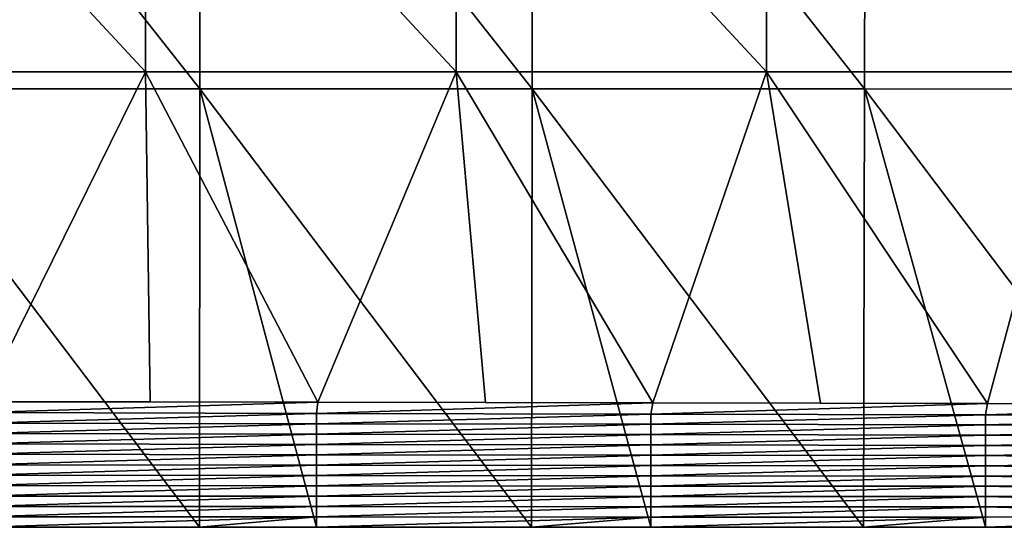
# Model space of a CAD drawing. Header units: millimetres. Extents: x -222 to 222, y 0 to 946.
# Tile 18 of 30: x 22 to 140, y 350 to 411. Entities that reach past the tile are written whole.
import ezdxf

# ---------------------------------------------------------------- set-up
doc = ezdxf.new("R2010")
doc.units = ezdxf.units.MM
doc.header["$LTSCALE"] = 102.491319
for name, color, linetype in [('13', 7, 'CONTINUOUS'), ('17', 7, 'CONTINUOUS'), ('18', 7, 'CONTINUOUS')]:
    doc.layers.add(name, color=color, linetype=linetype)

msp = doc.modelspace()

# ---------------------------------------------------------------- linework, layer by layer
at = {"layer": '13', "linetype": 'Continuous'}
for points in [[(17.67, 365, -0.09), (17.62, 363.71, -38.59), (57.81, 364.97, -1.01), (17.67, 365, -0.09)], [(57.81, 364.97, -1.01), (17.62, 363.71, -38.59), (57.64, 363.63, -41.06), (57.81, 364.97, -1.01)], [(37.74, 364.99, -0.43), (17.67, 365, -0.09), (57.81, 364.97, -1.01), (37.74, 364.99, -0.43)], [(57.81, 364.97, -1.01), (57.64, 363.63, -41.06), (97.91, 364.9, -2.89), (57.81, 364.97, -1.01)], [(97.91, 364.9, -2.89), (57.64, 363.63, -41.06), (97.67, 363.55, -43.54), (97.91, 364.9, -2.89)], [(77.86, 364.94, -1.83), (57.81, 364.97, -1.01), (97.91, 364.9, -2.89), (77.86, 364.94, -1.83)], [(97.91, 364.9, -2.89), (97.67, 363.55, -43.54), (137.95, 364.81, -5.75), (97.91, 364.9, -2.89)], [(137.95, 364.81, -5.75), (97.67, 363.55, -43.54), (137.69, 363.47, -46.01), (137.95, 364.81, -5.75)], [(117.94, 364.86, -4.2), (97.91, 364.9, -2.89), (137.95, 364.81, -5.75), (117.94, 364.86, -4.2)], [(137.95, 364.81, -5.75), (137.69, 363.47, -46.01), (177.92, 364.68, -9.58), (137.95, 364.81, -5.75)], [(177.92, 364.68, -9.58), (137.69, 363.47, -46.01), (177.72, 363.27, -51.8), (177.92, 364.68, -9.58)], [(157.95, 364.75, -7.54), (137.95, 364.81, -5.75), (177.92, 364.68, -9.58), (157.95, 364.75, -7.54)], [(17.62, 363.71, -38.59), (17.62, 362.47, -75.99), (57.64, 363.63, -41.06), (17.62, 363.71, -38.59)], [(57.64, 363.63, -41.06), (17.62, 362.47, -75.99), (57.64, 362.39, -78.24), (57.64, 363.63, -41.06)], [(57.64, 363.63, -41.06), (57.64, 362.39, -78.24), (97.67, 363.55, -43.54), (57.64, 363.63, -41.06)], [(97.67, 363.55, -43.54), (57.64, 362.39, -78.24), (97.67, 362.32, -80.49), (97.67, 363.55, -43.54)], [(97.67, 363.55, -43.54), (97.67, 362.32, -80.49), (137.69, 363.47, -46.01), (97.67, 363.55, -43.54)], [(137.69, 363.47, -46.01), (97.67, 362.32, -80.49), (137.69, 362.24, -82.74), (137.69, 363.47, -46.01)], [(137.69, 363.47, -46.01), (137.69, 362.24, -82.74), (177.72, 363.27, -51.8), (137.69, 363.47, -46.01)], [(177.72, 363.27, -51.8), (137.69, 362.24, -82.74), (177.72, 361.95, -91.62), (177.72, 363.27, -51.8)], [(17.62, 362.47, -75.99), (17.62, 361.22, -113.39), (57.64, 362.39, -78.24), (17.62, 362.47, -75.99)], [(57.64, 362.39, -78.24), (17.62, 361.22, -113.39), (57.64, 361.15, -115.41), (57.64, 362.39, -78.24)], [(57.64, 362.39, -78.24), (57.64, 361.15, -115.41), (97.67, 362.32, -80.49), (57.64, 362.39, -78.24)], [(97.67, 362.32, -80.49), (57.64, 361.15, -115.41), (97.67, 361.09, -117.44), (97.67, 362.32, -80.49)], [(97.67, 362.32, -80.49), (97.67, 361.09, -117.44), (137.69, 362.24, -82.74), (97.67, 362.32, -80.49)], [(137.69, 362.24, -82.74), (97.67, 361.09, -117.44), (137.69, 361.02, -119.46), (137.69, 362.24, -82.74)], [(137.69, 362.24, -82.74), (137.69, 361.02, -119.46), (177.72, 361.95, -91.62), (137.69, 362.24, -82.74)], [(177.72, 361.95, -91.62), (137.69, 361.02, -119.46), (177.72, 360.62, -131.44), (177.72, 361.95, -91.62)], [(17.62, 361.22, -113.39), (17.62, 359.97, -150.79), (57.64, 361.15, -115.41), (17.62, 361.22, -113.39)], [(57.64, 361.15, -115.41), (17.62, 359.97, -150.79), (57.64, 359.91, -152.59), (57.64, 361.15, -115.41)], [(57.64, 361.15, -115.41), (57.64, 359.91, -152.59), (97.67, 361.09, -117.44), (57.64, 361.15, -115.41)], [(97.67, 361.09, -117.44), (57.64, 359.91, -152.59), (97.67, 359.85, -154.39), (97.67, 361.09, -117.44)], [(97.67, 361.09, -117.44), (97.67, 359.85, -154.39), (137.69, 361.02, -119.46), (97.67, 361.09, -117.44)], [(137.69, 361.02, -119.46), (97.67, 359.85, -154.39), (137.69, 359.79, -156.19), (137.69, 361.02, -119.46)], [(137.69, 361.02, -119.46), (137.69, 359.79, -156.19), (177.72, 360.62, -131.44), (137.69, 361.02, -119.46)], [(177.72, 360.62, -131.44), (137.69, 359.79, -156.19), (177.72, 359.29, -171.26), (177.72, 360.62, -131.44)], [(17.62, 359.97, -150.79), (17.62, 358.73, -188.19), (57.64, 359.91, -152.59), (17.62, 359.97, -150.79)], [(57.64, 359.91, -152.59), (17.62, 358.73, -188.19), (57.64, 358.67, -189.77), (57.64, 359.91, -152.59)], [(57.64, 359.91, -152.59), (57.64, 358.67, -189.77), (97.67, 359.85, -154.39), (57.64, 359.91, -152.59)], [(97.67, 359.85, -154.39), (57.64, 358.67, -189.77), (97.67, 358.62, -191.34), (97.67, 359.85, -154.39)], [(97.67, 359.85, -154.39), (97.67, 358.62, -191.34), (137.69, 359.79, -156.19), (97.67, 359.85, -154.39)], [(137.69, 359.79, -156.19), (97.67, 358.62, -191.34), (137.69, 358.57, -192.91), (137.69, 359.79, -156.19)], [(137.69, 359.79, -156.19), (137.69, 358.57, -192.91), (177.72, 359.29, -171.26), (137.69, 359.79, -156.19)], [(17.62, 358.73, -188.19), (17.62, 357.48, -225.59), (57.64, 358.67, -189.77), (17.62, 358.73, -188.19)], [(57.64, 358.67, -189.77), (17.62, 357.48, -225.59), (57.64, 357.44, -226.94), (57.64, 358.67, -189.77)], [(57.64, 358.67, -189.77), (57.64, 357.44, -226.94), (97.67, 358.62, -191.34), (57.64, 358.67, -189.77)], [(97.67, 358.62, -191.34), (57.64, 357.44, -226.94), (97.67, 357.39, -228.29), (97.67, 358.62, -191.34)], [(97.67, 358.62, -191.34), (97.67, 357.39, -228.29), (137.69, 358.57, -192.91), (97.67, 358.62, -191.34)], [(137.69, 358.57, -192.91), (97.67, 357.39, -228.29), (137.69, 357.35, -229.64), (137.69, 358.57, -192.91)], [(177.72, 359.29, -171.26), (137.69, 358.57, -192.91), (177.72, 357.96, -211.08), (177.72, 359.29, -171.26)], [(137.69, 358.57, -192.91), (137.69, 357.35, -229.64), (177.72, 357.96, -211.08), (137.69, 358.57, -192.91)], [(17.62, 357.48, -225.59), (17.62, 356.23, -262.99), (57.64, 357.44, -226.94), (17.62, 357.48, -225.59)], [(57.64, 357.44, -226.94), (17.62, 356.23, -262.99), (57.64, 356.2, -264.12), (57.64, 357.44, -226.94)], [(57.64, 357.44, -226.94), (57.64, 356.2, -264.12), (97.67, 357.39, -228.29), (57.64, 357.44, -226.94)], [(97.67, 357.39, -228.29), (57.64, 356.2, -264.12), (97.67, 356.16, -265.24), (97.67, 357.39, -228.29)], [(97.67, 357.39, -228.29), (97.67, 356.16, -265.24), (137.69, 357.35, -229.64), (97.67, 357.39, -228.29)], [(137.69, 357.35, -229.64), (97.67, 356.16, -265.24), (137.69, 356.12, -266.37), (137.69, 357.35, -229.64)], [(177.72, 357.96, -211.08), (137.69, 357.35, -229.64), (177.72, 356.64, -250.9), (177.72, 357.96, -211.08)], [(137.69, 357.35, -229.64), (137.69, 356.12, -266.37), (177.72, 356.64, -250.9), (137.69, 357.35, -229.64)], [(17.62, 356.23, -262.99), (17.62, 354.99, -300.4), (57.64, 356.2, -264.12), (17.62, 356.23, -262.99)], [(57.64, 356.2, -264.12), (17.62, 354.99, -300.4), (57.64, 354.96, -301.3), (57.64, 356.2, -264.12)], [(57.64, 356.2, -264.12), (57.64, 354.96, -301.3), (97.67, 356.16, -265.24), (57.64, 356.2, -264.12)], [(97.67, 356.16, -265.24), (57.64, 354.96, -301.3), (97.67, 354.93, -302.19), (97.67, 356.16, -265.24)], [(97.67, 356.16, -265.24), (97.67, 354.93, -302.19), (137.69, 356.12, -266.37), (97.67, 356.16, -265.24)], [(137.69, 356.12, -266.37), (97.67, 354.93, -302.19), (137.69, 354.9, -303.09), (137.69, 356.12, -266.37)], [(177.72, 356.64, -250.9), (137.69, 356.12, -266.37), (177.72, 355.31, -290.72), (177.72, 356.64, -250.9)], [(137.69, 356.12, -266.37), (137.69, 354.9, -303.09), (177.72, 355.31, -290.72), (137.69, 356.12, -266.37)], [(17.62, 354.99, -300.4), (17.62, 353.74, -337.8), (57.64, 354.96, -301.3), (17.62, 354.99, -300.4)], [(57.64, 354.96, -301.3), (17.62, 353.74, -337.8), (57.64, 353.72, -338.47), (57.64, 354.96, -301.3)], [(57.64, 354.96, -301.3), (57.64, 353.72, -338.47), (97.67, 354.93, -302.19), (57.64, 354.96, -301.3)], [(97.67, 354.93, -302.19), (57.64, 353.72, -338.47), (97.67, 353.7, -339.15), (97.67, 354.93, -302.19)], [(97.67, 354.93, -302.19), (97.67, 353.7, -339.15), (137.69, 354.9, -303.09), (97.67, 354.93, -302.19)], [(137.69, 354.9, -303.09), (97.67, 353.7, -339.15), (137.69, 353.67, -339.82), (137.69, 354.9, -303.09)], [(177.72, 355.31, -290.72), (137.69, 354.9, -303.09), (177.72, 353.98, -330.54), (177.72, 355.31, -290.72)], [(137.69, 354.9, -303.09), (137.69, 353.67, -339.82), (177.72, 353.98, -330.54), (137.69, 354.9, -303.09)], [(17.62, 353.74, -337.8), (17.62, 352.49, -375.2), (57.64, 353.72, -338.47), (17.62, 353.74, -337.8)], [(57.64, 353.72, -338.47), (17.62, 352.49, -375.2), (57.64, 352.48, -375.65), (57.64, 353.72, -338.47)], [(57.64, 353.72, -338.47), (57.64, 352.48, -375.65), (97.67, 353.7, -339.15), (57.64, 353.72, -338.47)], [(97.67, 353.7, -339.15), (57.64, 352.48, -375.65), (97.67, 352.46, -376.1), (97.67, 353.7, -339.15)], [(97.67, 353.7, -339.15), (97.67, 352.46, -376.1), (137.69, 353.67, -339.82), (97.67, 353.7, -339.15)], [(137.69, 353.67, -339.82), (97.67, 352.46, -376.1), (137.69, 352.45, -376.55), (137.69, 353.67, -339.82)], [(177.72, 353.98, -330.54), (137.69, 353.67, -339.82), (177.72, 352.65, -370.36), (177.72, 353.98, -330.54)], [(137.69, 353.67, -339.82), (137.69, 352.45, -376.55), (177.72, 352.65, -370.36), (137.69, 353.67, -339.82)], [(17.62, 352.49, -375.2), (17.62, 351.25, -412.6), (57.64, 352.48, -375.65), (17.62, 352.49, -375.2)], [(57.64, 352.48, -375.65), (17.62, 351.25, -412.6), (57.64, 351.24, -412.82), (57.64, 352.48, -375.65)], [(57.64, 352.48, -375.65), (57.64, 351.24, -412.82), (97.67, 352.46, -376.1), (57.64, 352.48, -375.65)], [(97.67, 352.46, -376.1), (57.64, 351.24, -412.82), (97.67, 351.23, -413.05), (97.67, 352.46, -376.1)], [(97.67, 352.46, -376.1), (97.67, 351.23, -413.05), (137.69, 352.45, -376.55), (97.67, 352.46, -376.1)], [(137.69, 352.45, -376.55), (97.67, 351.23, -413.05), (137.69, 351.22, -413.27), (137.69, 352.45, -376.55)], [(177.72, 352.65, -370.36), (137.69, 352.45, -376.55), (177.72, 351.33, -410.18), (177.72, 352.65, -370.36)], [(137.69, 352.45, -376.55), (137.69, 351.22, -413.27), (177.72, 351.33, -410.18), (137.69, 352.45, -376.55)], [(17.62, 351.25, -412.6), (17.62, 350, -450), (57.64, 351.24, -412.82), (17.62, 351.25, -412.6)], [(17.62, 350, -450), (43.63, 350, -450), (57.64, 351.24, -412.82), (17.62, 350, -450)], [(57.64, 351.24, -412.82), (43.63, 350, -450), (57.64, 350, -450), (57.64, 351.24, -412.82)], [(57.64, 351.24, -412.82), (57.64, 350, -450), (97.67, 351.23, -413.05), (57.64, 351.24, -412.82)], [(57.64, 350, -450), (83.36, 350, -450), (97.67, 351.23, -413.05), (57.64, 350, -450)], [(97.67, 351.23, -413.05), (83.36, 350, -450), (97.67, 350, -450), (97.67, 351.23, -413.05)], [(97.67, 351.23, -413.05), (97.67, 350, -450), (137.69, 351.22, -413.27), (97.67, 351.23, -413.05)], [(97.67, 350, -450), (123.09, 350, -450), (137.69, 351.22, -413.27), (97.67, 350, -450)], [(137.69, 351.22, -413.27), (123.09, 350, -450), (137.69, 350, -450), (137.69, 351.22, -413.27)], [(137.69, 351.22, -413.27), (137.69, 350, -450), (177.72, 351.33, -410.18), (137.69, 351.22, -413.27)], [(137.69, 350, -450), (162.81, 350, -450), (177.72, 351.33, -410.18), (137.69, 350, -450)]]:
    msp.add_3dface(points, dxfattribs=at)
at = {"layer": '17', "linetype": 'Continuous'}
for points in [[(37.19, 444.51, -0.42), (0, 444.51), (37.19, 404.49, -0.42), (37.19, 444.51, -0.42)], [(0, 444.51), (0, 404.49), (37.19, 404.49, -0.42), (0, 444.51)], [(74.37, 444.51, -1.67), (37.19, 444.51, -0.42), (74.37, 404.49, -1.67), (74.37, 444.51, -1.67)], [(37.19, 444.51, -0.42), (37.19, 404.49, -0.42), (74.37, 404.49, -1.67), (37.19, 444.51, -0.42)], [(111.5, 444.51, -3.75), (74.37, 444.51, -1.67), (111.5, 404.49, -3.75), (111.5, 444.51, -3.75)], [(74.37, 444.51, -1.67), (74.37, 404.49, -1.67), (111.5, 404.49, -3.75), (74.37, 444.51, -1.67)], [(148.58, 444.51, -6.67), (111.5, 444.51, -3.75), (148.58, 404.49, -6.67), (148.58, 444.51, -6.67)], [(111.5, 444.51, -3.75), (111.5, 404.49, -3.75), (148.58, 404.49, -6.67), (111.5, 444.51, -3.75)], [(0, 404.49), (17.67, 365, -0.09), (37.19, 404.49, -0.42), (0, 404.49)], [(17.67, 365, -0.09), (37.74, 364.99, -0.43), (37.19, 404.49, -0.42), (17.67, 365, -0.09)], [(37.74, 364.99, -0.43), (57.81, 364.97, -1.01), (37.19, 404.49, -0.42), (37.74, 364.99, -0.43)], [(37.19, 404.49, -0.42), (57.81, 364.97, -1.01), (74.37, 404.49, -1.67), (37.19, 404.49, -0.42)], [(57.81, 364.97, -1.01), (77.86, 364.94, -1.83), (74.37, 404.49, -1.67), (57.81, 364.97, -1.01)], [(77.86, 364.94, -1.83), (97.91, 364.9, -2.89), (74.37, 404.49, -1.67), (77.86, 364.94, -1.83)], [(74.37, 404.49, -1.67), (97.91, 364.9, -2.89), (111.5, 404.49, -3.75), (74.37, 404.49, -1.67)], [(97.91, 364.9, -2.89), (117.94, 364.86, -4.2), (111.5, 404.49, -3.75), (97.91, 364.9, -2.89)], [(117.94, 364.86, -4.2), (137.95, 364.81, -5.75), (111.5, 404.49, -3.75), (117.94, 364.86, -4.2)], [(111.5, 404.49, -3.75), (137.95, 364.81, -5.75), (148.58, 404.49, -6.67), (111.5, 404.49, -3.75)], [(137.95, 364.81, -5.75), (157.95, 364.75, -7.54), (148.58, 404.49, -6.67), (137.95, 364.81, -5.75)]]:
    msp.add_3dface(points, dxfattribs=at)
at = {"layer": '18', "linetype": 'Continuous'}
for points in [[(43.73, 452.85, -455.26), (43.68, 402.45, -452.21), (3.91, 452.84, -455.27), (43.73, 452.85, -455.26)], [(3.91, 452.84, -455.27), (43.68, 402.45, -452.21), (3.91, 402.45, -452.21), (3.91, 452.84, -455.27)], [(43.73, 452.85, -455.26), (83.45, 402.44, -452.2), (43.68, 402.45, -452.21), (43.73, 452.85, -455.26)], [(83.54, 452.84, -455.25), (83.45, 402.44, -452.2), (43.73, 452.85, -455.26), (83.54, 452.84, -455.25)], [(83.54, 452.84, -455.25), (123.22, 402.43, -452.2), (83.45, 402.44, -452.2), (83.54, 452.84, -455.25)], [(123.36, 452.81, -455.23), (123.22, 402.43, -452.2), (83.54, 452.84, -455.25), (123.36, 452.81, -455.23)], [(123.36, 452.81, -455.23), (162.99, 402.4, -452.19), (123.22, 402.43, -452.2), (123.36, 452.81, -455.23)], [(163.16, 452.76, -455.19), (162.99, 402.4, -452.19), (123.36, 452.81, -455.23), (163.16, 452.76, -455.19)], [(43.63, 350, -450), (17.62, 350, -450), (3.91, 402.45, -452.21), (43.63, 350, -450)], [(43.68, 402.45, -452.21), (43.63, 350, -450), (3.91, 402.45, -452.21), (43.68, 402.45, -452.21)], [(57.64, 350, -450), (43.63, 350, -450), (43.68, 402.45, -452.21), (57.64, 350, -450)], [(83.36, 350, -450), (57.64, 350, -450), (43.68, 402.45, -452.21), (83.36, 350, -450)], [(83.45, 402.44, -452.2), (83.36, 350, -450), (43.68, 402.45, -452.21), (83.45, 402.44, -452.2)], [(97.67, 350, -450), (83.36, 350, -450), (83.45, 402.44, -452.2), (97.67, 350, -450)], [(123.09, 350, -450), (97.67, 350, -450), (83.45, 402.44, -452.2), (123.09, 350, -450)], [(123.22, 402.43, -452.2), (123.09, 350, -450), (83.45, 402.44, -452.2), (123.22, 402.43, -452.2)], [(137.69, 350, -450), (123.09, 350, -450), (123.22, 402.43, -452.2), (137.69, 350, -450)], [(162.81, 350, -450), (137.69, 350, -450), (123.22, 402.43, -452.2), (162.81, 350, -450)], [(162.99, 402.4, -452.19), (162.81, 350, -450), (123.22, 402.43, -452.2), (162.99, 402.4, -452.19)]]:
    msp.add_3dface(points, dxfattribs=at)

doc.saveas('drawing.dxf')
